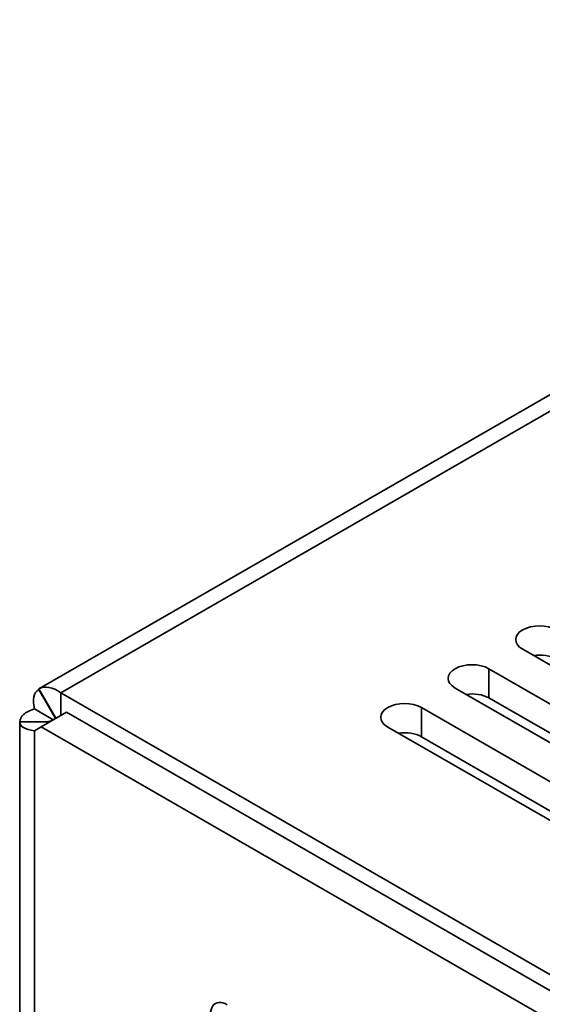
# Model space of a CAD drawing. Header units: millimetres. Extents: x 0 to 2100, y 0 to 1485.
# Tile 7 of 32: x 708 to 730, y 428 to 469. Entities that reach past the tile are written whole.
import ezdxf

# ---------------------------------------------------------------- set-up
doc = ezdxf.new("R2010")
doc.units = ezdxf.units.MM
doc.header["$LTSCALE"] = 5
doc.layers.add('Sichtbare Kanten(ISO)', color=7, linetype='Continuous', lineweight=35)
doc.layers.add('Sichtbare tangentiale Kanten(ISO)', color=7, linetype='Continuous', lineweight=35)

msp = doc.modelspace()

# ---------------------------------------------------------------- linework, layer by layer
at = {"layer": 'Sichtbare Kanten(ISO)'}
for p, q in [((708.538, 440.942), (757.225, 468.979)), ((728.809, 442.6), (748.607, 431.198)), ((747.193, 430.384), (727.394, 441.785)), ((708.536, 440.941), (709.249, 439.706)), ((708.536, 440.917), (708.536, 440.941)), ((708.536, 440.917), (709.239, 439.7)), ((709.462, 439.829), (709.462, 440.768)), ((744.533, 420.572), (709.462, 440.768)), ((725.98, 440.971), (745.779, 429.57)), ((727.394, 440.559), (746.738, 429.42)), ((709.137, 439.645), (708.351, 440.097)), ((708.634, 439.352), (709.695, 439.963)), ((744.86, 419.713), (709.695, 439.963)), ((744.365, 428.755), (724.566, 440.156)), ((708.898, 439.555), (707.736, 439.555)), ((707.736, 439.555), (707.736, 232.301)), ((708.634, 439.352), (708.351, 439.188)), ((708.634, 439.352), (743.799, 419.102)), ((723.152, 439.342), (742.95, 427.941)), ((724.566, 438.93), (743.91, 427.791))]:
    msp.add_line(p, q, dxfattribs=at)
for centre, major_axis, ratio, start_param, end_param in [((729.516, 443.007), (-1, 0), 0.575862, 3.926991, 7.068583), ((729.516, 441.78), (1, 0), 0.575862, 0.785398, 1.825871), ((726.687, 441.378), (-1, 0), 0.575862, 3.926991, 7.068583), ((709.462, 439.051), (0.88, -1.914), 0.506463, 2.404714, 3.190042), ((709.837, 439.242), (1.354, -1.638), 0.430878, 3.070428, 3.855767), ((726.687, 440.152), (1, 0), 0.575862, 0.785398, 1.825871), ((723.859, 439.749), (-1, 0), 0.575862, 3.926991, 7.068583), ((709.837, 440.043), (2.093, 0.547), 0.323988, 3.057135, 3.842493), ((723.859, 438.523), (1, 0), 0.575862, 0.785398, 1.825871), ((716.434, 426.89), (-0.499, 0.867), 0.578093, 5.499049, 8.641314)]:
    msp.add_ellipse(centre, major_axis=major_axis, ratio=ratio, start_param=start_param, end_param=end_param, dxfattribs=at)
for points, knots in [([(708.351, 440.097), (708.254, 440.068), (708.167, 440.033), (708.014, 439.954), (707.949, 439.91), (707.798, 439.771), (707.744, 439.667), (707.737, 439.555)], [0, 0, 0, 0, 0.0423987, 0.0423987, 0.0847156, 0.0847156, 0.1633364, 0.1633364, 0.1633364, 0.1633364]), ([(708.869, 439.549), (708.869, 439.549), (708.869, 439.549), (708.869, 439.549), (708.878, 439.551), (708.911, 439.559), (708.934, 439.565), (708.993, 439.584), (709.029, 439.597), (709.105, 439.629), (709.145, 439.648), (709.186, 439.67)], [0.03546513, 0.03546513, 0.03546513, 0.03546513, 0.03581415, 0.03581415, 0.05143744, 0.05143744, 0.06661893, 0.06661893, 0.08250084, 0.08250084, 0.09768753, 0.09768753, 0.09768753, 0.09768753])]:
    msp.add_open_spline(points, degree=3, knots=knots, dxfattribs=at)
at = {"layer": 'Sichtbare tangentiale Kanten(ISO)'}
for p, q in [((758.273, 468.876), (709.462, 440.768)), ((727.394, 440.559), (727.394, 441.785)), ((724.566, 438.93), (724.566, 440.156)), ((708.351, 439.188), (708.351, 230.959))]:
    msp.add_line(p, q, dxfattribs=at)

doc.saveas('drawing.dxf')
